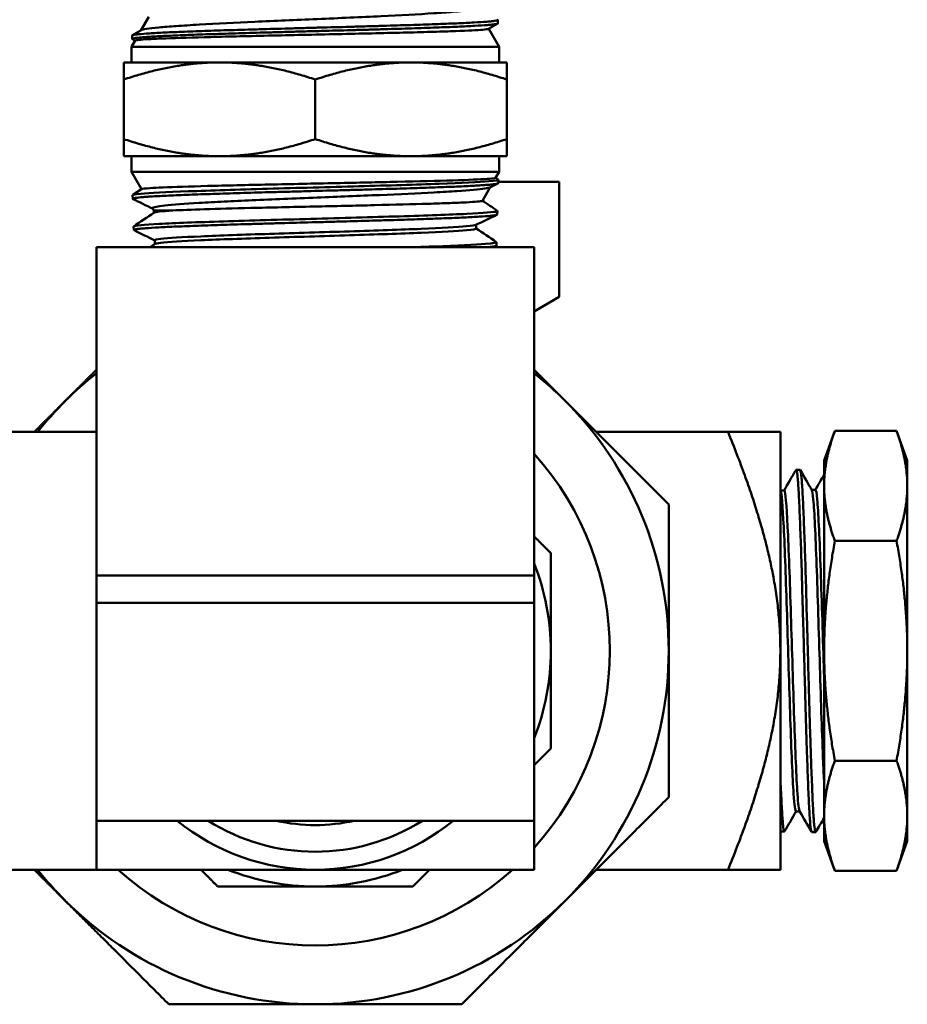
# Model space of a CAD drawing. Header units: inches. Extents: x 1 to 203, y 4 to 128.
# Tile 17 of 112: x 70.01 to 72.04, y 21.35 to 23.6. Entities that reach past the tile are written whole.
import ezdxf

# ---------------------------------------------------------------- set-up
doc = ezdxf.new("R2010")
doc.units = ezdxf.units.IN
doc.header["$LTSCALE"] = 6
doc.header["$MEASUREMENT"] = 0
doc.layers.add('Visible (ANSI)', color=7, linetype='Continuous', lineweight=50)

msp = doc.modelspace()

# ---------------------------------------------------------------- linework, layer by layer
at = {"layer": 'Visible (ANSI)'}
for p, q in [((70.3063, 23.6018), (70.2881, 23.5704)), ((71.1036, 23.5945), (71.1038, 23.5868)), ((71.1034, 23.5863), (71.0825, 23.5742)), ((71.0828, 23.5744), (71.1066, 23.5332)), ((70.2685, 23.5588), (70.2683, 23.5511)), ((70.2747, 23.5471), (70.2688, 23.5505)), ((70.269, 23.5594), (70.2888, 23.5708)), ((70.2748, 23.5473), (70.2666, 23.5332)), ((71.1066, 23.5332), (70.2666, 23.5332)), ((70.2666, 23.5332), (70.2666, 23.4975)), ((71.1066, 23.5332), (71.1066, 23.4975)), ((70.2491, 23.4975), (70.2491, 23.4584)), ((70.4679, 23.4975), (70.2491, 23.4975)), ((70.9054, 23.4975), (70.4679, 23.4975)), ((71.1241, 23.4975), (70.9054, 23.4975)), ((71.1241, 23.4975), (71.1241, 23.4584)), ((70.2491, 23.4584), (70.2491, 23.3223)), ((70.6866, 23.4584), (70.6866, 23.3223)), ((71.1241, 23.4584), (71.1241, 23.3223)), ((70.2491, 23.2832), (70.2491, 23.3223)), ((71.1241, 23.2832), (71.1241, 23.3223)), ((70.2491, 23.2832), (70.4679, 23.2832)), ((70.2666, 23.2475), (70.2666, 23.2832)), ((70.4679, 23.2832), (70.9054, 23.2832)), ((70.9054, 23.2832), (71.1241, 23.2832)), ((71.1066, 23.2475), (71.1066, 23.2832)), ((70.2666, 23.2475), (71.1066, 23.2475)), ((70.2895, 23.2078), (70.2666, 23.2475)), ((71.0987, 23.2338), (71.1066, 23.2475)), ((71.0674, 23.2248), (71.0674, 23.2248)), ((71.0685, 23.1814), (71.0864, 23.2125)), ((71.104, 23.221), (71.0855, 23.212)), ((71.0988, 23.234), (71.1046, 23.2301)), ((71.1047, 23.2217), (71.105, 23.2296)), ((71.2441, 23.2248), (71.1048, 23.2248)), ((71.2441, 22.9619), (71.2441, 23.2248)), ((70.2697, 23.1859), (70.2694, 23.1939)), ((70.2701, 23.1946), (70.2898, 23.2079)), ((70.3177, 23.159), (70.3148, 23.1641)), ((70.3177, 23.159), (70.3177, 23.154)), ((71.1025, 23.1502), (71.1027, 23.1582)), ((70.2719, 23.1145), (70.2716, 23.1225)), ((70.3791, 23.1229), (70.3791, 23.1229)), ((71.0544, 23.1266), (71.0544, 23.118)), ((70.32, 23.0912), (70.32, 23.0826)), ((71.1003, 23.0788), (71.1005, 23.0868)), ((71.1866, 23.0753), (70.1866, 23.0753)), ((70.1866, 23.0753), (70.1866, 22.3253)), ((71.1866, 23.0753), (71.1866, 22.3253)), ((71.2441, 22.9619), (71.1866, 22.9287)), ((70.1866, 22.6533), (69.7112, 22.6533)), ((71.3286, 22.6533), (71.6296, 22.6533)), ((71.6296, 22.6533), (71.7491, 22.6533)), ((71.7491, 22.6533), (71.7491, 22.1533)), ((71.8491, 22.5883), (71.8736, 22.6556)), ((71.8736, 22.6556), (72.0146, 22.6556)), ((72.0391, 22.5883), (72.0146, 22.6556)), ((71.8491, 22.5883), (71.8491, 22.5301)), ((72.0391, 22.5301), (72.0391, 22.5883)), ((71.7841, 22.5654), (71.7846, 22.5662)), ((71.7852, 22.5667), (71.7939, 22.5669)), ((71.7491, 22.5197), (71.7496, 22.5189)), ((71.7493, 22.5195), (71.7579, 22.5195)), ((71.8207, 22.5211), (71.8293, 22.5211)), ((71.8491, 22.5301), (71.8491, 22.1533)), ((72.0391, 22.1533), (72.0391, 22.5301)), ((71.8736, 22.4045), (72.0146, 22.4045)), ((71.1866, 22.3253), (70.1866, 22.3253)), ((70.1866, 22.3253), (70.1866, 22.2628)), ((71.1866, 22.3253), (71.1866, 22.2628)), ((71.1866, 22.2628), (70.1866, 22.2628)), ((70.1866, 22.2628), (70.1866, 21.9528)), ((71.1866, 22.2628), (71.1866, 21.9528)), ((71.7491, 22.1533), (71.7491, 21.6533)), ((71.8491, 22.1533), (71.8491, 21.7766)), ((72.0391, 21.7766), (72.0391, 22.1533)), ((70.1866, 21.7653), (70.1866, 21.9528)), ((71.1866, 21.7653), (71.1866, 21.9528)), ((71.8736, 21.9022), (72.0146, 21.9022)), ((71.7847, 21.7864), (71.7933, 21.7864)), ((71.8491, 21.7766), (71.8491, 21.7183)), ((72.0391, 21.7183), (72.0391, 21.7766)), ((71.1866, 21.7653), (70.1866, 21.7653)), ((71.7495, 21.7409), (71.7583, 21.7407)), ((71.8204, 21.7396), (71.8199, 21.7405)), ((71.8209, 21.739), (71.8297, 21.7388)), ((71.8491, 21.7183), (71.8736, 21.651)), ((72.0391, 21.7183), (72.0146, 21.651)), ((70.1866, 21.6533), (69.7112, 21.6533)), ((71.3286, 21.6533), (71.6296, 21.6533)), ((71.6296, 21.6533), (71.7491, 21.6533)), ((71.8736, 21.651), (72.0146, 21.651))]:
    msp.add_line(p, q, dxfattribs=at)
for radius, start, end in [(0.8075, 128.2574, 135), (0.8075, 45, 51.7426), (0.8075, 135, 141.7426), (0.8075, 0, 45), (0.6729, 317.9905, 42.0095), (0.6729, 317.9905, 42.0095), (0.5383, 0, 21.7526), (0.5383, 338.2474, 0), (0.8075, 315, 0), (0.5, 230.8958, 270), (0.4589, 237.7352, 302.2648), (0.3981, 257.0526, 282.9474), (0.5, 270, 309.1042), (0.8075, 218.2574, 225), (0.6729, 227.9905, 312.0095), (0.6729, 227.9905, 312.0095), (0.5383, 248.2474, 270), (0.5383, 270, 291.7526), (0.8075, 225, 270), (0.8075, 270, 315)]:
    msp.add_arc((70.6866, 22.1533), radius, start, end, dxfattribs=at)
for points, knots in [([(71.0551, 23.6222), (71.0552, 23.6207), (71.0509, 23.6192), (71.0328, 23.6161), (71.0185, 23.6145), (70.9876, 23.6119), (70.9734, 23.6108), (70.9218, 23.6074), (70.88, 23.6052), (70.7913, 23.6008), (70.7417, 23.5987), (70.6668, 23.5954), (70.6423, 23.5943), (70.5944, 23.5922), (70.571, 23.5912), (70.5049, 23.5882), (70.4613, 23.586), (70.4025, 23.5827), (70.3849, 23.5816), (70.354, 23.5795), (70.3407, 23.5784), (70.305, 23.5749), (70.2924, 23.5729), (70.2888, 23.5708)], [-4.16058, -4.16058, -4.16058, -4.16058, -3.987124, -3.987124, -3.799979, -3.799979, -3.676121, -3.676121, -3.396232, -3.396232, -3.095043, -3.095043, -2.949605, -2.949605, -2.806091, -2.806091, -2.532015, -2.532015, -2.397064, -2.397064, -2.266558, -2.266558, -1.98068, -1.98068, -1.98068, -1.98068]), ([(71.1032, 23.595), (71.1035, 23.5948), (71.1037, 23.5946), (71.1036, 23.5944), (71.1032, 23.5937), (71.101, 23.5931), (71.0968, 23.5924), (71.0947, 23.5921), (71.0921, 23.5918), (71.089, 23.5915), (71.0859, 23.5912), (71.0824, 23.5908), (71.0783, 23.5905), (71.0703, 23.5899), (71.0605, 23.5893), (71.0489, 23.5886), (71.0432, 23.5883), (71.037, 23.588), (71.0304, 23.5877), (71.0238, 23.5874), (71.0167, 23.587), (71.0092, 23.5867), (70.9943, 23.5861), (70.9781, 23.5854), (70.9606, 23.5848), (70.9518, 23.5845), (70.9427, 23.5842), (70.9333, 23.5839), (70.9238, 23.5835), (70.914, 23.5832), (70.904, 23.5829), (70.884, 23.5823), (70.8631, 23.5816), (70.8415, 23.581), (70.8307, 23.5807), (70.8197, 23.5803), (70.8085, 23.58), (70.7974, 23.5797), (70.7859, 23.5794), (70.7744, 23.5791), (70.7515, 23.5784), (70.7284, 23.5778), (70.7051, 23.5772), (70.6935, 23.5769), (70.6818, 23.5766), (70.6702, 23.5762), (70.6585, 23.5759), (70.6467, 23.5756), (70.635, 23.5753), (70.6117, 23.5746), (70.5889, 23.574), (70.5666, 23.5733), (70.5555, 23.573), (70.5444, 23.5727), (70.5336, 23.5724), (70.5227, 23.5721), (70.5119, 23.5718), (70.5013, 23.5715), (70.4802, 23.5708), (70.4602, 23.5702), (70.4412, 23.5695), (70.4317, 23.5692), (70.4224, 23.5689), (70.4135, 23.5685), (70.4046, 23.5682), (70.3961, 23.5679), (70.388, 23.5676), (70.3716, 23.567), (70.3568, 23.5664), (70.3434, 23.5657), (70.3368, 23.5654), (70.3304, 23.5651), (70.3245, 23.5648), (70.3187, 23.5644), (70.3133, 23.5641), (70.3083, 23.5638), (70.2984, 23.5631), (70.2903, 23.5625), (70.284, 23.5619), (70.2808, 23.5616), (70.2781, 23.5613), (70.2759, 23.5609), (70.2737, 23.5606), (70.272, 23.5603), (70.2708, 23.56), (70.2693, 23.5596), (70.2685, 23.5592), (70.2685, 23.5588)], [0.87752237, 0.87752237, 0.87752237, 0.87752237, 0.87890625, 0.87890625, 0.87890625, 0.8828125, 0.8828125, 0.8828125, 0.88476563, 0.88476563, 0.88476563, 0.88671875, 0.88671875, 0.88671875, 0.890625, 0.890625, 0.890625, 0.89257813, 0.89257813, 0.89257813, 0.89453125, 0.89453125, 0.89453125, 0.8984375, 0.8984375, 0.8984375, 0.90039063, 0.90039063, 0.90039063, 0.90234375, 0.90234375, 0.90234375, 0.90625, 0.90625, 0.90625, 0.90820313, 0.90820313, 0.90820313, 0.91015625, 0.91015625, 0.91015625, 0.9140625, 0.9140625, 0.9140625, 0.91601563, 0.91601563, 0.91601563, 0.91796875, 0.91796875, 0.91796875, 0.921875, 0.921875, 0.921875, 0.92382812, 0.92382812, 0.92382812, 0.92578125, 0.92578125, 0.92578125, 0.9296875, 0.9296875, 0.9296875, 0.93164062, 0.93164062, 0.93164062, 0.93359375, 0.93359375, 0.93359375, 0.9375, 0.9375, 0.9375, 0.93945312, 0.93945312, 0.93945312, 0.94140625, 0.94140625, 0.94140625, 0.9453125, 0.9453125, 0.9453125, 0.94726562, 0.94726562, 0.94726562, 0.94921875, 0.94921875, 0.94921875, 0.95163761, 0.95163761, 0.95163761, 0.95163761]), ([(70.2688, 23.5505), (70.2683, 23.5508), (70.2682, 23.5511), (70.2685, 23.5514), (70.2688, 23.5517), (70.2697, 23.552), (70.271, 23.5524), (70.2736, 23.553), (70.2782, 23.5536), (70.2847, 23.5542), (70.2879, 23.5545), (70.2917, 23.5549), (70.2959, 23.5552), (70.3, 23.5555), (70.3046, 23.5558), (70.3097, 23.5562), (70.3198, 23.5568), (70.3316, 23.5574), (70.3452, 23.5581), (70.352, 23.5584), (70.3592, 23.5587), (70.3667, 23.559), (70.3743, 23.5593), (70.3821, 23.5596), (70.3903, 23.56), (70.4068, 23.5606), (70.4245, 23.5612), (70.4437, 23.5619), (70.4533, 23.5622), (70.4631, 23.5625), (70.4732, 23.5628), (70.4833, 23.5632), (70.4935, 23.5635), (70.504, 23.5638), (70.5249, 23.5644), (70.5467, 23.565), (70.5692, 23.5657), (70.5805, 23.566), (70.592, 23.5663), (70.6035, 23.5666), (70.615, 23.567), (70.6265, 23.5673), (70.6382, 23.5676), (70.6498, 23.5679), (70.6615, 23.5683), (70.6732, 23.5686), (70.685, 23.5689), (70.6968, 23.5692), (70.7085, 23.5695), (70.7318, 23.5702), (70.7549, 23.5708), (70.7776, 23.5714), (70.789, 23.5717), (70.8003, 23.572), (70.8115, 23.5724), (70.8227, 23.5727), (70.8338, 23.573), (70.8446, 23.5733), (70.8663, 23.574), (70.887, 23.5746), (70.9068, 23.5753), (70.9167, 23.5756), (70.9263, 23.5759), (70.9358, 23.5762), (70.9452, 23.5765), (70.9543, 23.5768), (70.9631, 23.5771), (70.9806, 23.5778), (70.9967, 23.5784), (71.0113, 23.5791), (71.0186, 23.5794), (71.0256, 23.5797), (71.0322, 23.58), (71.0387, 23.5803), (71.045, 23.5807), (71.0507, 23.581), (71.0621, 23.5816), (71.0717, 23.5822), (71.0796, 23.5829), (71.0835, 23.5832), (71.0869, 23.5835), (71.0899, 23.5838), (71.0929, 23.5841), (71.0955, 23.5845), (71.0975, 23.5848), (71.1016, 23.5854), (71.1037, 23.5861), (71.1038, 23.5867), (71.1038, 23.5867), (71.1038, 23.5868), (71.1038, 23.5868)], [0.03139816, 0.03139816, 0.03139816, 0.03139816, 0.03320312, 0.03320312, 0.03320312, 0.03515625, 0.03515625, 0.03515625, 0.0390625, 0.0390625, 0.0390625, 0.04101562, 0.04101562, 0.04101562, 0.04296875, 0.04296875, 0.04296875, 0.046875, 0.046875, 0.046875, 0.04882812, 0.04882812, 0.04882812, 0.05078125, 0.05078125, 0.05078125, 0.0546875, 0.0546875, 0.0546875, 0.05664062, 0.05664062, 0.05664062, 0.05859375, 0.05859375, 0.05859375, 0.0625, 0.0625, 0.0625, 0.06445312, 0.06445312, 0.06445312, 0.06640625, 0.06640625, 0.06640625, 0.06835937, 0.06835937, 0.06835937, 0.0703125, 0.0703125, 0.0703125, 0.07421875, 0.07421875, 0.07421875, 0.07617187, 0.07617187, 0.07617187, 0.078125, 0.078125, 0.078125, 0.08203125, 0.08203125, 0.08203125, 0.08398437, 0.08398437, 0.08398437, 0.0859375, 0.0859375, 0.0859375, 0.08984375, 0.08984375, 0.08984375, 0.09179687, 0.09179687, 0.09179687, 0.09375, 0.09375, 0.09375, 0.09765625, 0.09765625, 0.09765625, 0.09960937, 0.09960937, 0.09960937, 0.1015625, 0.1015625, 0.1015625, 0.10546875, 0.10546875, 0.10546875, 0.10564759, 0.10564759, 0.10564759, 0.10564759]), ([(70.2748, 23.5473), (70.2748, 23.5474), (70.2749, 23.5474), (70.2765, 23.5485), (70.2869, 23.5495), (70.3165, 23.5512), (70.3298, 23.5518), (70.3731, 23.5534), (70.4076, 23.5544), (70.4902, 23.5566), (70.5382, 23.5577), (70.6411, 23.56), (70.6954, 23.5612), (70.8009, 23.5634), (70.8512, 23.5646), (70.9178, 23.5663), (70.9379, 23.5668), (70.9753, 23.5679), (70.9923, 23.5685), (71.036, 23.5701), (71.0572, 23.5711), (71.0765, 23.5728), (71.0807, 23.5734), (71.0823, 23.5741), (71.0824, 23.5741), (71.0825, 23.5742)], [-8.526875, -8.526875, -8.526875, -8.526875, -8.50735, -8.50735, -8.129535, -8.129535, -7.915593, -7.915593, -7.542631, -7.542631, -7.146374, -7.146374, -6.738514, -6.738514, -6.331589, -6.331589, -6.137458, -6.137458, -5.941043, -5.941043, -5.566693, -5.566693, -5.36216, -5.36216, -5.344909, -5.344909, -5.344909, -5.344909]), ([(70.2703, 23.1853), (70.2698, 23.1856), (70.2696, 23.1858), (70.2697, 23.186), (70.2697, 23.1863), (70.2703, 23.1867), (70.2714, 23.187), (70.2725, 23.1873), (70.274, 23.1876), (70.2761, 23.188), (70.2801, 23.1886), (70.2861, 23.1892), (70.2941, 23.1899), (70.2981, 23.1902), (70.3026, 23.1905), (70.3074, 23.1908), (70.3123, 23.1911), (70.3176, 23.1915), (70.3234, 23.1918), (70.3349, 23.1924), (70.348, 23.1931), (70.3629, 23.1937), (70.3703, 23.194), (70.3782, 23.1944), (70.3863, 23.1947), (70.3945, 23.195), (70.403, 23.1953), (70.4117, 23.1956), (70.4293, 23.1963), (70.4481, 23.1969), (70.4682, 23.1975), (70.4783, 23.1978), (70.4887, 23.1982), (70.4992, 23.1985), (70.5097, 23.1988), (70.5203, 23.1991), (70.5312, 23.1995), (70.5528, 23.2001), (70.5752, 23.2008), (70.5983, 23.2014), (70.6098, 23.2017), (70.6215, 23.202), (70.6332, 23.2023), (70.6448, 23.2027), (70.6565, 23.203), (70.6682, 23.2033), (70.6915, 23.2039), (70.7149, 23.2046), (70.7383, 23.2052), (70.75, 23.2055), (70.7617, 23.2059), (70.7732, 23.2062), (70.7847, 23.2065), (70.7961, 23.2068), (70.8073, 23.2071), (70.8296, 23.2078), (70.8514, 23.2084), (70.8726, 23.209), (70.8832, 23.2094), (70.8936, 23.2097), (70.9036, 23.21), (70.9136, 23.2103), (70.9234, 23.2107), (70.9328, 23.211), (70.9517, 23.2116), (70.9694, 23.2123), (70.9859, 23.2129), (70.9942, 23.2132), (71.0021, 23.2135), (71.0095, 23.2138), (71.017, 23.2142), (71.0241, 23.2145), (71.0307, 23.2148), (71.044, 23.2154), (71.0556, 23.2161), (71.0656, 23.2167), (71.0706, 23.217), (71.0751, 23.2174), (71.0792, 23.2177), (71.0832, 23.218), (71.0868, 23.2183), (71.0899, 23.2186), (71.096, 23.2193), (71.1003, 23.2199), (71.1027, 23.2205), (71.1038, 23.2208), (71.1045, 23.2212), (71.1047, 23.2215), (71.1047, 23.2216), (71.1047, 23.2216), (71.1047, 23.2217)], [0.87748602, 0.87748602, 0.87748602, 0.87748602, 0.87890625, 0.87890625, 0.87890625, 0.88085937, 0.88085937, 0.88085937, 0.8828125, 0.8828125, 0.8828125, 0.88671875, 0.88671875, 0.88671875, 0.88867187, 0.88867187, 0.88867187, 0.890625, 0.890625, 0.890625, 0.89453125, 0.89453125, 0.89453125, 0.89648437, 0.89648437, 0.89648437, 0.8984375, 0.8984375, 0.8984375, 0.90234375, 0.90234375, 0.90234375, 0.90429687, 0.90429687, 0.90429687, 0.90625, 0.90625, 0.90625, 0.91015625, 0.91015625, 0.91015625, 0.91210937, 0.91210937, 0.91210937, 0.9140625, 0.9140625, 0.9140625, 0.91796875, 0.91796875, 0.91796875, 0.91992187, 0.91992187, 0.91992187, 0.921875, 0.921875, 0.921875, 0.92578125, 0.92578125, 0.92578125, 0.92773437, 0.92773437, 0.92773437, 0.9296875, 0.9296875, 0.9296875, 0.93359375, 0.93359375, 0.93359375, 0.93554687, 0.93554687, 0.93554687, 0.9375, 0.9375, 0.9375, 0.94140625, 0.94140625, 0.94140625, 0.94335937, 0.94335937, 0.94335937, 0.9453125, 0.9453125, 0.9453125, 0.94921875, 0.94921875, 0.94921875, 0.95117187, 0.95117187, 0.95117187, 0.95148496, 0.95148496, 0.95148496, 0.95148496]), ([(70.2898, 23.208), (70.291, 23.2087), (70.2974, 23.2096), (70.3167, 23.2109), (70.3267, 23.2114), (70.3644, 23.213), (70.3989, 23.2141), (70.4824, 23.2163), (70.5304, 23.2174), (70.6314, 23.2196), (70.6834, 23.2206), (70.7832, 23.2227), (70.8304, 23.2237), (70.9224, 23.2258), (70.9654, 23.2269), (71.036, 23.2291), (71.0628, 23.2303), (71.0872, 23.2319), (71.0928, 23.2324), (71.0976, 23.2332), (71.0986, 23.2335), (71.0987, 23.2338)], [-4.688322, -4.688322, -4.688322, -4.688322, -4.398826, -4.398826, -4.204036, -4.204036, -3.794617, -3.794617, -3.384564, -3.384564, -2.988215, -2.988215, -2.612578, -2.612578, -2.194348, -2.194348, -1.776934, -1.776934, -1.577381, -1.577381, -1.464273, -1.464273, -1.464273, -1.464273]), ([(71.0855, 23.212), (71.0836, 23.2111), (71.0797, 23.2102), (71.0612, 23.2074), (71.0397, 23.2054), (70.9947, 23.2024), (70.9771, 23.2014), (70.9212, 23.1984), (70.8792, 23.1964), (70.8107, 23.1936), (70.787, 23.1926), (70.7389, 23.1906), (70.7147, 23.1896), (70.6394, 23.1866), (70.589, 23.1846), (70.5198, 23.1815), (70.4984, 23.1805), (70.458, 23.1785), (70.439, 23.1775), (70.388, 23.1745), (70.3613, 23.1725), (70.3257, 23.1687), (70.3162, 23.1668), (70.3146, 23.1646), (70.3146, 23.1643), (70.3148, 23.1641)], [-3.347272, -3.347272, -3.347272, -3.347272, -3.171393, -3.171393, -2.794452, -2.794452, -2.59413, -2.59413, -2.22272, -2.22272, -2.035861, -2.035861, -1.850724, -1.850724, -1.46282, -1.46282, -1.277901, -1.277901, -1.089488, -1.089488, -0.722278, -0.722278, -0.37739, -0.37739, -0.325641, -0.325641, -0.325641, -0.325641]), ([(70.361, 23.1593), (70.3798, 23.1602), (70.4045, 23.1611), (70.4646, 23.163), (70.5001, 23.164), (70.5845, 23.166), (70.6338, 23.1671), (70.7073, 23.1688), (70.7309, 23.1693), (70.7774, 23.1703), (70.8001, 23.1708), (70.8672, 23.1725), (70.9086, 23.1735), (70.9624, 23.1751), (70.979, 23.1756), (71.0081, 23.1767), (71.0206, 23.1772), (71.0528, 23.1789), (71.0655, 23.18), (71.0683, 23.1812), (71.0684, 23.1813), (71.0685, 23.1814)], [-10.493921, -10.493921, -10.493921, -10.493921, -10.176194, -10.176194, -9.844364, -9.844364, -9.456782, -9.456782, -9.273257, -9.273257, -9.090635, -9.090635, -8.717218, -8.717218, -8.524425, -8.524425, -8.336682, -8.336682, -7.942487, -7.942487, -7.904651, -7.904651, -7.904651, -7.904651]), ([(70.2726, 23.1139), (70.2719, 23.1142), (70.2717, 23.1145), (70.272, 23.1148), (70.2726, 23.1155), (70.2751, 23.1161), (70.2796, 23.1167), (70.2818, 23.117), (70.2846, 23.1174), (70.2879, 23.1177), (70.2911, 23.118), (70.2948, 23.1183), (70.299, 23.1187), (70.3073, 23.1193), (70.3174, 23.12), (70.3294, 23.1206), (70.3353, 23.1209), (70.3418, 23.1212), (70.3486, 23.1216), (70.3555, 23.1219), (70.3627, 23.1222), (70.3702, 23.1225), (70.3853, 23.1231), (70.4019, 23.1238), (70.4199, 23.1244), (70.4289, 23.1248), (70.4384, 23.1251), (70.448, 23.1254), (70.4576, 23.1258), (70.4675, 23.1261), (70.4776, 23.1264), (70.4978, 23.127), (70.5189, 23.1277), (70.5409, 23.1283), (70.552, 23.1286), (70.5633, 23.1289), (70.5746, 23.1293), (70.5859, 23.1296), (70.5973, 23.1299), (70.6088, 23.1302), (70.6318, 23.1309), (70.6551, 23.1315), (70.6786, 23.1322), (70.6904, 23.1325), (70.7023, 23.1328), (70.714, 23.1331), (70.7258, 23.1335), (70.7374, 23.1338), (70.749, 23.1341), (70.7721, 23.1347), (70.7949, 23.1354), (70.8172, 23.136), (70.8284, 23.1363), (70.8395, 23.1367), (70.8504, 23.137), (70.8612, 23.1373), (70.8718, 23.1376), (70.8821, 23.138), (70.9027, 23.1386), (70.9224, 23.1392), (70.941, 23.1399), (70.9504, 23.1402), (70.9594, 23.1405), (70.9681, 23.1408), (70.9768, 23.1411), (70.985, 23.1415), (70.993, 23.1418), (71.0088, 23.1424), (71.0231, 23.1431), (71.0359, 23.1437), (71.0423, 23.1441), (71.0483, 23.1444), (71.0538, 23.1447), (71.0594, 23.145), (71.0644, 23.1453), (71.069, 23.1456), (71.0782, 23.1463), (71.0856, 23.1469), (71.0911, 23.1476), (71.0938, 23.1479), (71.0961, 23.1482), (71.0978, 23.1486), (71.0996, 23.1489), (71.1008, 23.1492), (71.1016, 23.1495), (71.1022, 23.1498), (71.1025, 23.15), (71.1025, 23.1502)], [0.73250849, 0.73250849, 0.73250849, 0.73250849, 0.734375, 0.734375, 0.734375, 0.73828125, 0.73828125, 0.73828125, 0.74023437, 0.74023437, 0.74023437, 0.7421875, 0.7421875, 0.7421875, 0.74609375, 0.74609375, 0.74609375, 0.74804687, 0.74804687, 0.74804687, 0.75, 0.75, 0.75, 0.75390625, 0.75390625, 0.75390625, 0.75585937, 0.75585937, 0.75585937, 0.7578125, 0.7578125, 0.7578125, 0.76171875, 0.76171875, 0.76171875, 0.76367187, 0.76367187, 0.76367187, 0.765625, 0.765625, 0.765625, 0.76953125, 0.76953125, 0.76953125, 0.77148437, 0.77148437, 0.77148437, 0.7734375, 0.7734375, 0.7734375, 0.77734375, 0.77734375, 0.77734375, 0.77929687, 0.77929687, 0.77929687, 0.78125, 0.78125, 0.78125, 0.78515625, 0.78515625, 0.78515625, 0.78710937, 0.78710937, 0.78710937, 0.7890625, 0.7890625, 0.7890625, 0.79296875, 0.79296875, 0.79296875, 0.79492187, 0.79492187, 0.79492187, 0.796875, 0.796875, 0.796875, 0.80078125, 0.80078125, 0.80078125, 0.80273437, 0.80273437, 0.80273437, 0.8046875, 0.8046875, 0.8046875, 0.80618012, 0.80618012, 0.80618012, 0.80618012]), ([(70.3177, 23.159), (70.3177, 23.159), (70.318, 23.159), (70.3205, 23.1591), (70.3247, 23.159), (70.3385, 23.1591), (70.3485, 23.1592), (70.361, 23.1593)], [-0.4582693, -0.4582693, -0.4582693, -0.4582693, -0.390651, -0.390651, -0.2036616, -0.2036616, 0, 0, 0, 0]), ([(71.0536, 23.1262), (71.0514, 23.1251), (71.0442, 23.1241), (71.0111, 23.1211), (70.9751, 23.1192), (70.8821, 23.1153), (70.8253, 23.1134), (70.7047, 23.1096), (70.6412, 23.1077), (70.523, 23.1039), (70.4686, 23.102), (70.3821, 23.0982), (70.3503, 23.0963), (70.3245, 23.0933), (70.32, 23.0923), (70.32, 23.0912)], [0.33391917, 0.33391917, 0.33391917, 0.33391917, 0.33796348, 0.33796348, 0.34508215, 0.34508215, 0.35220082, 0.35220082, 0.35931949, 0.35931949, 0.36643817, 0.36643817, 0.37355684, 0.37355684, 0.37743192, 0.37743192, 0.37743192, 0.37743192]), ([(71.0544, 23.118), (71.0544, 23.1167), (71.0469, 23.1154), (71.0111, 23.1121), (70.9751, 23.1102), (70.8821, 23.1064), (70.8253, 23.1045), (70.7047, 23.1007), (70.6412, 23.0988), (70.523, 23.095), (70.4686, 23.0931), (70.3821, 23.0892), (70.3503, 23.0873), (70.3261, 23.0846), (70.3216, 23.0837), (70.3204, 23.0828)], [0.33301135, 0.33301135, 0.33301135, 0.33301135, 0.33796348, 0.33796348, 0.34508215, 0.34508215, 0.35220082, 0.35220082, 0.35931949, 0.35931949, 0.36643817, 0.36643817, 0.37355684, 0.37355684, 0.37677973, 0.37677973, 0.37677973, 0.37677973]), ([(71.0808, 23.0753), (71.0839, 23.0756), (71.0865, 23.0759), (71.0888, 23.0761), (71.0943, 23.0768), (71.0978, 23.0774), (71.0994, 23.0781), (71.1, 23.0783), (71.1002, 23.0786), (71.1003, 23.0788)], [0.654603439, 0.654603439, 0.654603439, 0.654603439, 0.65625, 0.65625, 0.65625, 0.66015625, 0.66015625, 0.66015625, 0.661644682, 0.661644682, 0.661644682, 0.661644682]), ([(71.7846, 22.5662), (71.7847, 22.5663), (71.7847, 22.5663), (71.7847, 22.5664), (71.7851, 22.567), (71.7855, 22.5667), (71.786, 22.5656), (71.7864, 22.5646), (71.7868, 22.5627), (71.7873, 22.56), (71.7877, 22.5573), (71.7881, 22.5539), (71.7885, 22.5496), (71.789, 22.5453), (71.7894, 22.5403), (71.7898, 22.5344), (71.7906, 22.5227), (71.7914, 22.5082), (71.7922, 22.4909), (71.7926, 22.4822), (71.793, 22.4729), (71.7934, 22.4628), (71.7938, 22.4528), (71.7943, 22.4422), (71.7947, 22.4311), (71.7955, 22.409), (71.7964, 22.3848), (71.7972, 22.3585), (71.798, 22.3322), (71.7988, 22.3047), (71.7996, 22.2761), (71.8, 22.2618), (71.8004, 22.2473), (71.8008, 22.2324), (71.8012, 22.2176), (71.8017, 22.2026), (71.8021, 22.1877), (71.803, 22.1578), (71.8038, 22.1279), (71.8046, 22.098), (71.8051, 22.083), (71.8055, 22.0681), (71.8058, 22.0536), (71.8062, 22.039), (71.8066, 22.0247), (71.807, 22.0107), (71.8074, 21.9966), (71.8078, 21.9829), (71.8082, 21.9693), (71.8087, 21.9558), (71.8091, 21.9426), (71.8095, 21.93), (71.8104, 21.9047), (71.8112, 21.8814), (71.8121, 21.8601), (71.8125, 21.8495), (71.8129, 21.8393), (71.8133, 21.8299), (71.8137, 21.8205), (71.8141, 21.8118), (71.8144, 21.8038), (71.8148, 21.7958), (71.8152, 21.7884), (71.8157, 21.7818), (71.8161, 21.7751), (71.8165, 21.7691), (71.8169, 21.764), (71.8178, 21.7537), (71.8187, 21.7466), (71.8195, 21.7426), (71.8199, 21.7407), (71.8203, 21.7395), (71.8207, 21.7392), (71.8208, 21.7391), (71.8209, 21.739), (71.8209, 21.739)], [0.89830619, 0.89830619, 0.89830619, 0.89830619, 0.8984375, 0.8984375, 0.8984375, 0.90039062, 0.90039062, 0.90039062, 0.90234375, 0.90234375, 0.90234375, 0.90429688, 0.90429688, 0.90429688, 0.90625, 0.90625, 0.90625, 0.91015625, 0.91015625, 0.91015625, 0.91210938, 0.91210938, 0.91210938, 0.9140625, 0.9140625, 0.9140625, 0.91796875, 0.91796875, 0.91796875, 0.921875, 0.921875, 0.921875, 0.92382812, 0.92382812, 0.92382812, 0.92578125, 0.92578125, 0.92578125, 0.9296875, 0.9296875, 0.9296875, 0.93164062, 0.93164062, 0.93164062, 0.93359375, 0.93359375, 0.93359375, 0.93554688, 0.93554688, 0.93554688, 0.9375, 0.9375, 0.9375, 0.94140625, 0.94140625, 0.94140625, 0.94335938, 0.94335938, 0.94335938, 0.9453125, 0.9453125, 0.9453125, 0.94726563, 0.94726563, 0.94726563, 0.94921875, 0.94921875, 0.94921875, 0.953125, 0.953125, 0.953125, 0.95507813, 0.95507813, 0.95507813, 0.95547203, 0.95547203, 0.95547203, 0.95547203]), ([(71.8302, 21.7392), (71.8299, 21.7388), (71.8297, 21.7387), (71.8294, 21.739), (71.8286, 21.74), (71.8278, 21.7442), (71.8269, 21.7516), (71.8265, 21.7553), (71.826, 21.7598), (71.8256, 21.7651), (71.8252, 21.7704), (71.8248, 21.7764), (71.8244, 21.7831), (71.8239, 21.7898), (71.8235, 21.7973), (71.8231, 21.8055), (71.8227, 21.8136), (71.8223, 21.8226), (71.822, 21.8321), (71.8212, 21.8511), (71.8204, 21.8724), (71.8195, 21.896), (71.8191, 21.9078), (71.8186, 21.9202), (71.8182, 21.933), (71.8178, 21.9457), (71.8174, 21.9588), (71.8169, 21.9723), (71.8165, 21.9857), (71.8161, 21.9995), (71.8157, 22.0136), (71.8153, 22.0278), (71.8149, 22.0423), (71.8145, 22.057), (71.8137, 22.0864), (71.8129, 22.116), (71.8121, 22.146), (71.8117, 22.161), (71.8112, 22.1761), (71.8108, 22.1912), (71.8104, 22.2062), (71.8099, 22.2211), (71.8095, 22.2358), (71.8087, 22.2651), (71.8079, 22.2937), (71.8071, 22.3213), (71.8063, 22.349), (71.8055, 22.3749), (71.8047, 22.3989), (71.8042, 22.411), (71.8038, 22.4226), (71.8034, 22.4337), (71.8029, 22.4448), (71.8025, 22.4553), (71.8021, 22.4652), (71.8013, 22.4848), (71.8005, 22.502), (71.7997, 22.5164), (71.7993, 22.5237), (71.7989, 22.5302), (71.7985, 22.5359), (71.7981, 22.5416), (71.7977, 22.5465), (71.7972, 22.5506), (71.7968, 22.5548), (71.7964, 22.5582), (71.796, 22.5608), (71.7955, 22.5634), (71.7951, 22.5651), (71.7947, 22.5661), (71.7944, 22.5666), (71.7942, 22.5669), (71.7939, 22.5669)], [0.02986393, 0.02986393, 0.02986393, 0.02986393, 0.03125, 0.03125, 0.03125, 0.03515625, 0.03515625, 0.03515625, 0.03710937, 0.03710937, 0.03710937, 0.0390625, 0.0390625, 0.0390625, 0.04101562, 0.04101562, 0.04101562, 0.04296875, 0.04296875, 0.04296875, 0.046875, 0.046875, 0.046875, 0.04882812, 0.04882812, 0.04882812, 0.05078125, 0.05078125, 0.05078125, 0.05273437, 0.05273437, 0.05273437, 0.0546875, 0.0546875, 0.0546875, 0.05859375, 0.05859375, 0.05859375, 0.06054687, 0.06054687, 0.06054687, 0.0625, 0.0625, 0.0625, 0.06640625, 0.06640625, 0.06640625, 0.0703125, 0.0703125, 0.0703125, 0.07226562, 0.07226562, 0.07226562, 0.07421875, 0.07421875, 0.07421875, 0.078125, 0.078125, 0.078125, 0.08007812, 0.08007812, 0.08007812, 0.08203125, 0.08203125, 0.08203125, 0.08398437, 0.08398437, 0.08398437, 0.0859375, 0.0859375, 0.0859375, 0.08708545, 0.08708545, 0.08708545, 0.08708545]), ([(71.7847, 21.7864), (71.7829, 21.7864), (71.7811, 21.8002), (71.7768, 21.8636), (71.7743, 21.925), (71.7693, 22.0714), (71.7668, 22.156), (71.7618, 22.3134), (71.7593, 22.3857), (71.7544, 22.4856), (71.752, 22.5148), (71.7496, 22.5189)], [0.3111713, 0.3111713, 0.3111713, 0.3111713, 0.31641165, 0.31641165, 0.32368387, 0.32368387, 0.33095609, 0.33095609, 0.3382283, 0.3382283, 0.34519057, 0.34519057, 0.34519057, 0.34519057]), ([(71.793, 21.7869), (71.7914, 21.7897), (71.7898, 21.8032), (71.7857, 21.8636), (71.7832, 21.925), (71.7782, 22.0714), (71.7757, 22.156), (71.7707, 22.3134), (71.7682, 22.3857), (71.7632, 22.4878), (71.7607, 22.5174), (71.7581, 22.5194), (71.758, 22.5195), (71.7579, 22.5195)], [0.31176753, 0.31176753, 0.31176753, 0.31176753, 0.31641165, 0.31641165, 0.32368387, 0.32368387, 0.33095609, 0.33095609, 0.3382283, 0.3382283, 0.34550052, 0.34550052, 0.34576428, 0.34576428, 0.34576428, 0.34576428]), ([(71.8491, 21.8518), (71.8484, 21.8657), (71.8476, 21.8815), (71.8444, 21.958), (71.8419, 22.0357), (71.8369, 22.1972), (71.8344, 22.2805), (71.8294, 22.4178), (71.8269, 22.4715), (71.8232, 22.5115), (71.8221, 22.5187), (71.821, 22.5206)], [0.24878976, 0.24878976, 0.24878976, 0.24878976, 0.2509617, 0.2509617, 0.25823392, 0.25823392, 0.26550614, 0.26550614, 0.27277835, 0.27277835, 0.2760212, 0.2760212, 0.2760212, 0.2760212]), ([(71.8491, 22.09), (71.8488, 22.0988), (71.8486, 22.1076), (71.8458, 22.1972), (71.8433, 22.2805), (71.8383, 22.4178), (71.8358, 22.4715), (71.832, 22.5138), (71.8306, 22.5211), (71.8293, 22.5211)], [0.2574343, 0.2574343, 0.2574343, 0.2574343, 0.25823392, 0.25823392, 0.26550614, 0.26550614, 0.27277835, 0.27277835, 0.27661996, 0.27661996, 0.27661996, 0.27661996]), ([(71.7589, 21.7412), (71.7584, 21.7404), (71.7579, 21.7405), (71.7575, 21.7416), (71.7571, 21.7426), (71.7566, 21.7444), (71.7562, 21.7471), (71.7558, 21.7497), (71.7554, 21.7531), (71.755, 21.7573), (71.7546, 21.7615), (71.7543, 21.7665), (71.7539, 21.7723), (71.7535, 21.7781), (71.753, 21.7847), (71.7526, 21.7919), (71.7518, 21.8064), (71.7509, 21.8236), (71.75, 21.8435), (71.7497, 21.8507), (71.7494, 21.8583), (71.7491, 21.8661)], [0.14245069, 0.14245069, 0.14245069, 0.14245069, 0.14453125, 0.14453125, 0.14453125, 0.14648437, 0.14648437, 0.14648437, 0.1484375, 0.1484375, 0.1484375, 0.15039062, 0.15039062, 0.15039062, 0.15234375, 0.15234375, 0.15234375, 0.15625, 0.15625, 0.15625, 0.15766765, 0.15766765, 0.15766765, 0.15766765])]:
    msp.add_open_spline(points, degree=3, knots=knots, dxfattribs=at)
for points, weights in [([(70.4679, 23.4975), (70.3664, 23.4975), (70.2491, 23.4584)], [1.50210825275, 1.50210825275, 1.39426173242]), ([(70.6866, 23.4584), (70.5694, 23.4975), (70.4679, 23.4975)], [1.39426173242, 1.50210825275, 1.50210825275]), ([(70.9054, 23.4975), (70.8039, 23.4975), (70.6866, 23.4584)], [1.50210825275, 1.50210825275, 1.39426173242]), ([(71.1241, 23.4584), (71.0069, 23.4975), (70.9054, 23.4975)], [1.39426173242, 1.50210825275, 1.50210825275]), ([(70.2491, 23.3223), (70.3664, 23.2832), (70.4679, 23.2832)], [1.39426173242, 1.50210825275, 1.50210825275]), ([(70.4679, 23.2832), (70.5694, 23.2832), (70.6866, 23.3223)], [1.50210825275, 1.50210825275, 1.39426173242]), ([(70.6866, 23.3223), (70.8039, 23.2832), (70.9054, 23.2832)], [1.39426173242, 1.50210825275, 1.50210825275]), ([(70.9054, 23.2832), (71.0069, 23.2832), (71.1241, 23.3223)], [1.50210825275, 1.50210825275, 1.39426173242]), ([(70.1866, 22.7953), (70.151, 22.7597), (70.1156, 22.7243)], [1.65031088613, 1.65666362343, 1.65666362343]), ([(71.2576, 22.7243), (71.2223, 22.7597), (71.1866, 22.7953)], [1.65666362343, 1.65666362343, 1.65031088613]), ([(70.1156, 22.7243), (70.0803, 22.689), (70.0446, 22.6533)], [1.65666362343, 1.65666362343, 1.65031088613]), ([(71.4941, 22.4878), (71.3712, 22.6107), (71.2576, 22.7243)], [1.59111585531, 1.65666362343, 1.65666362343]), ([(71.6296, 22.6533), (71.7491, 22.3604), (71.7491, 22.1533)], [1.6920371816, 2.04246955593, 2.04246955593]), ([(71.8736, 22.6556), (71.8491, 22.5883), (71.8491, 22.5301)], [1.60055216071, 1.72435530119, 1.72435530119]), ([(72.0391, 22.5301), (72.0391, 22.5883), (72.0146, 22.6556)], [1.72435530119, 1.72435530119, 1.60055216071]), ([(71.8491, 22.5301), (71.8491, 22.4718), (71.8736, 22.4045)], [1.72435530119, 1.72435530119, 1.60055216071]), ([(72.0146, 22.4045), (72.0391, 22.4718), (72.0391, 22.5301)], [1.60055216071, 1.72435530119, 1.72435530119]), ([(71.4941, 22.1533), (71.4941, 22.314), (71.4941, 22.4878)], [1.65666362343, 1.65666362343, 1.59111585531]), ([(71.1866, 22.4146), (71.2055, 22.3958), (71.225, 22.3763)], [1.93847879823, 1.92455247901, 1.90645684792]), ([(71.8491, 22.1533), (71.8491, 22.2699), (71.8736, 22.4045)], [1.72435530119, 1.72435530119, 1.60055216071]), ([(72.0391, 22.1533), (72.0391, 22.2699), (72.0146, 22.4045)], [1.72435530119, 1.72435530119, 1.60055216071]), ([(71.225, 22.1533), (71.225, 22.2604), (71.225, 22.3763)], [1.98499543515, 1.98499543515, 1.90645684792]), ([(71.225, 21.9303), (71.225, 22.0462), (71.225, 22.1533)], [1.90645684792, 1.98499543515, 1.98499543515]), ([(71.4941, 21.8189), (71.4941, 21.9927), (71.4941, 22.1533)], [1.59111585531, 1.65666362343, 1.65666362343]), ([(71.7491, 22.1533), (71.7491, 21.9462), (71.6296, 21.6533)], [2.04246955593, 2.04246955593, 1.6920371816]), ([(71.8736, 21.9022), (71.8491, 22.0368), (71.8491, 22.1533)], [1.60055216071, 1.72435530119, 1.72435530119]), ([(72.0146, 21.9022), (72.0391, 22.0368), (72.0391, 22.1533)], [1.60055216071, 1.72435530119, 1.72435530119]), ([(71.225, 21.9303), (71.2055, 21.9109), (71.1866, 21.892)], [1.90645684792, 1.92455247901, 1.93847879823]), ([(71.8736, 21.9022), (71.8491, 21.8349), (71.8491, 21.7766)], [1.60055216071, 1.72435530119, 1.72435530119]), ([(72.0391, 21.7766), (72.0391, 21.8349), (72.0146, 21.9022)], [1.72435530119, 1.72435530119, 1.60055216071]), ([(71.2576, 21.5823), (71.3712, 21.6959), (71.4941, 21.8189)], [1.65666362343, 1.65666362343, 1.59111585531]), ([(71.8491, 21.7766), (71.8491, 21.7183), (71.8736, 21.651)], [1.72435530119, 1.72435530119, 1.60055216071]), ([(72.0146, 21.651), (72.0391, 21.7183), (72.0391, 21.7766)], [1.60055216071, 1.72435530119, 1.72435530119]), ([(70.1866, 21.6533), (70.1866, 21.7124), (70.1866, 21.7653)], [1.73867071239, 1.8010240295, 1.85258023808]), ([(71.1866, 21.6533), (71.1866, 21.7124), (71.1866, 21.7653)], [4.02730091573, 4.17173054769, 4.29115072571]), ([(70.0446, 21.6533), (70.0803, 21.6177), (70.1156, 21.5823)], [1.65031088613, 1.65666362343, 1.65666362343]), ([(70.6866, 21.6533), (70.4795, 21.6533), (70.1866, 21.6533)], [4.86138224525, 4.86138224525, 4.02730091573]), ([(70.4636, 21.615), (70.4442, 21.6345), (70.4253, 21.6533)], [1.90645684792, 1.92455247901, 1.93847879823]), ([(71.1866, 21.6533), (70.8937, 21.6533), (70.6866, 21.6533)], [4.02730091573, 4.86138224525, 4.86138224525]), ([(70.9479, 21.6533), (70.9291, 21.6345), (70.9096, 21.615)], [1.93847879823, 1.92455247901, 1.90645684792]), ([(70.6866, 21.615), (70.5795, 21.615), (70.4636, 21.615)], [1.98499543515, 1.98499543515, 1.90645684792]), ([(70.9096, 21.615), (70.7937, 21.615), (70.6866, 21.615)], [1.90645684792, 1.98499543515, 1.98499543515]), ([(70.1156, 21.5823), (70.2292, 21.4688), (70.3521, 21.3458)], [1.65666362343, 1.65666362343, 1.59111585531]), ([(71.0211, 21.3458), (71.144, 21.4688), (71.2576, 21.5823)], [1.59111585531, 1.65666362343, 1.65666362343]), ([(70.6866, 21.3458), (70.526, 21.3458), (70.3521, 21.3458)], [1.65666362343, 1.65666362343, 1.59111585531]), ([(71.0211, 21.3458), (70.8472, 21.3458), (70.6866, 21.3458)], [1.59111585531, 1.65666362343, 1.65666362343])]:
    msp.add_rational_spline(points, weights, degree=2, dxfattribs=at)
for points in [[(70.7858, 23.2145), (70.7176, 23.2126), (70.6453, 23.2107), (70.5776, 23.2088)], [(70.9695, 23.2202), (70.9178, 23.2183), (70.8539, 23.2164), (70.7858, 23.2145)], [(71.0831, 23.2259), (71.0607, 23.224), (71.0212, 23.2221), (70.9695, 23.2202)], [(71.1046, 23.2301), (71.1066, 23.2287), (71.0994, 23.2273), (71.0831, 23.2259)], [(70.2879, 23.1973), (70.2756, 23.1962), (70.2695, 23.195), (70.2695, 23.1939)], [(70.3967, 23.203), (70.3463, 23.2011), (70.3085, 23.1992), (70.2879, 23.1973)], [(70.5776, 23.2088), (70.5099, 23.2068), (70.4471, 23.2049), (70.3967, 23.203)], [(70.315, 23.1636), (70.3001, 23.1708), (70.2852, 23.1781), (70.2703, 23.1853)], [(71.0686, 23.1816), (71.0798, 23.1739), (71.0911, 23.1663), (71.1024, 23.1586)], [(70.272, 23.1229), (70.2873, 23.1334), (70.3027, 23.1438), (70.3181, 23.1542)], [(70.361, 23.1593), (70.3354, 23.1576), (70.3206, 23.1559), (70.3181, 23.1542)], [(70.8783, 23.1458), (70.8163, 23.1439), (70.7462, 23.142), (70.6764, 23.1401)], [(71.0327, 23.1515), (70.9939, 23.1496), (70.9402, 23.1477), (70.8783, 23.1458)], [(71.1012, 23.1572), (71.0953, 23.1553), (71.0714, 23.1534), (71.0327, 23.1515)], [(71.1017, 23.1495), (71.0857, 23.1418), (71.0696, 23.134), (71.0536, 23.1262)], [(71.1024, 23.1586), (71.1031, 23.1582), (71.1027, 23.1577), (71.1012, 23.1572)], [(70.2719, 23.1229), (70.2717, 23.1227), (70.2716, 23.1226), (70.2716, 23.1225)], [(70.3303, 23.1286), (70.2946, 23.1267), (70.2743, 23.1248), (70.2719, 23.1229)], [(70.4773, 23.1343), (70.4171, 23.1324), (70.366, 23.1305), (70.3303, 23.1286)], [(70.6764, 23.1401), (70.6067, 23.1381), (70.5375, 23.1362), (70.4773, 23.1343)], [(70.32, 23.0909), (70.3042, 23.0985), (70.2884, 23.1062), (70.2726, 23.1139)], [(71.0544, 23.1183), (71.0696, 23.1079), (71.0849, 23.0976), (71.1001, 23.0872)], [(70.3093, 23.0753), (70.313, 23.0778), (70.3167, 23.0803), (70.3204, 23.0828)], [(70.9589, 23.0771), (70.943, 23.0765), (70.926, 23.0759), (70.9082, 23.0753)], [(71.0755, 23.0828), (71.0517, 23.0809), (71.0112, 23.079), (70.9589, 23.0771)], [(71.1001, 23.0872), (71.1023, 23.0858), (71.094, 23.0843), (71.0755, 23.0828)], [(71.0995, 23.0781), (71.0976, 23.0772), (71.0957, 23.0763), (71.0938, 23.0753)], [(71.7576, 22.5195), (71.7664, 22.5348), (71.7753, 22.5501), (71.7841, 22.5654)], [(71.7945, 22.5664), (71.8033, 22.5512), (71.8122, 22.5359), (71.821, 22.5206)], [(71.829, 22.5211), (71.8357, 22.5327), (71.8424, 22.5443), (71.8491, 22.5559)], [(71.785, 21.7864), (71.7763, 21.7713), (71.7676, 21.7563), (71.7589, 21.7412)], [(71.8199, 21.7405), (71.8109, 21.756), (71.802, 21.7714), (71.793, 21.7869)], [(71.8491, 21.7719), (71.8428, 21.761), (71.8365, 21.7501), (71.8302, 21.7392)], [(71.7491, 21.7411), (71.7492, 21.741), (71.7494, 21.7409), (71.7495, 21.7409)]]:
    msp.add_open_spline(points, degree=3, dxfattribs=at)

doc.saveas('drawing.dxf')
